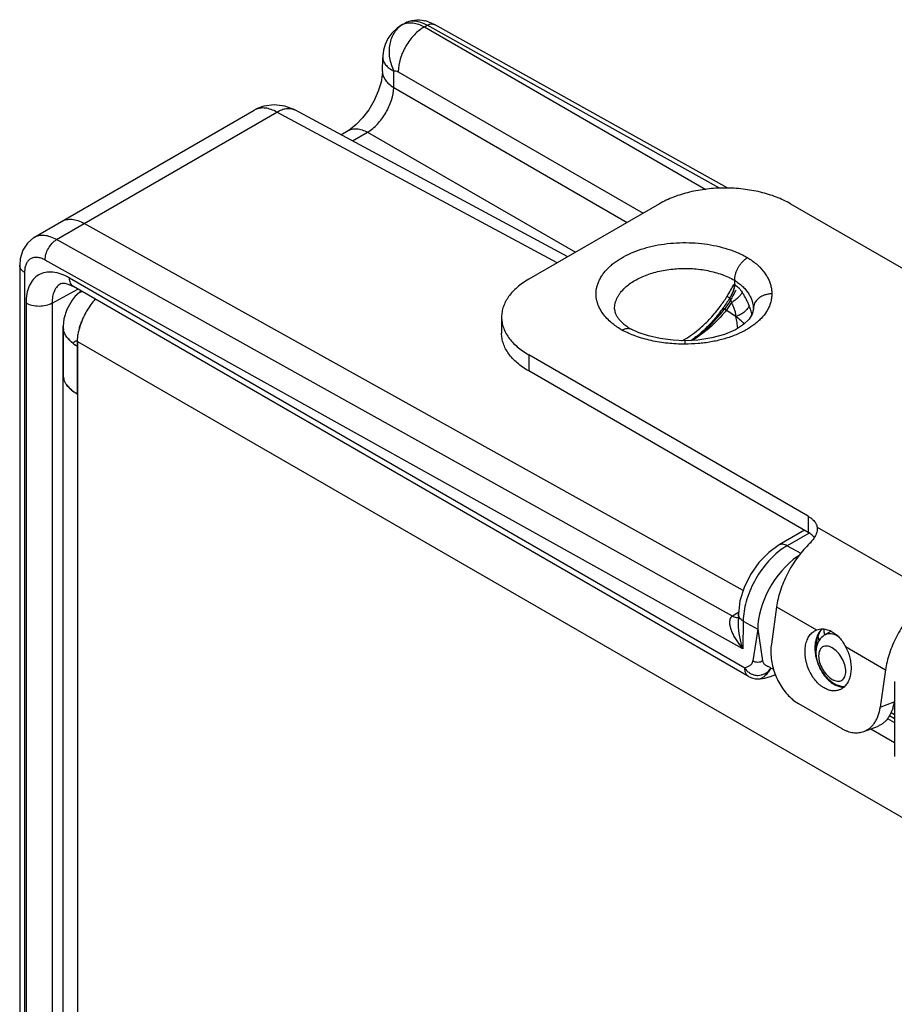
# Model space of a CAD drawing. Header units: inches. Extents: x 0 to 22, y 0 to 17.
# Tile 17 of 42: x 1.7 to 3.1, y 13.6 to 15.2. Entities that reach past the tile are written whole.
import ezdxf

# ---------------------------------------------------------------- set-up
doc = ezdxf.new("R2010")
doc.units = ezdxf.units.IN
doc.header["$LTSCALE"] = 1.21
doc.header["$MEASUREMENT"] = 0
doc.layers.get('0').update_dxf_attribs({"linetype": 'CONTINUOUS'})
for name, color, linetype in [('02___PRT_ALL_AXES', 7, 'CONTINUOUS'), ('06___PRT_ALL_SURFS', 7, 'CONTINUOUS'), ('FEATURES', 7, 'CONTINUOUS')]:
    doc.layers.add(name, color=color, linetype=linetype)

msp = doc.modelspace()

# ---------------------------------------------------------------- linework, layer by layer
at = {"color": 7, "linetype": 'CONTINUOUS'}
for p, q in [((2.3119, 15.1712), (2.3162, 15.1737)), ((2.312, 15.1712), (2.3137, 15.1721)), ((2.3483, 15.1679), (2.3528, 15.1705)), ((2.3483, 15.1679), (2.8045, 14.9045)), ((2.8269, 14.9063), (2.3528, 15.1705)), ((2.8405, 14.9064), (2.3646, 15.1717)), ((2.2804, 15.0958), (2.2808, 15.1184)), ((2.2808, 15.1184), (2.2808, 15.1184)), ((2.2986, 15.0697), (2.299, 15.0962)), ((2.3059, 15.0953), (2.7031, 14.866)), ((2.2986, 15.0697), (2.6773, 14.8511)), ((2.0773, 15.0355), (2.0725, 15.033)), ((2.0773, 15.0355), (2.0774, 15.0355)), ((1.7602, 14.8527), (2.0725, 15.033)), ((1.7967, 14.8494), (2.1092, 15.0298)), ((2.5636, 14.7855), (2.1092, 15.0298)), ((2.5808, 14.7954), (2.1383, 15.0333)), ((2.213, 14.9931), (2.2246, 14.9998)), ((2.2319, 14.983), (2.2562, 14.9971)), ((2.2562, 14.9971), (2.5932, 14.8025)), ((1.7153, 14.8263), (1.7602, 14.8527)), ((1.752, 14.8232), (1.7967, 14.8494)), ((2.865, 14.2541), (1.7967, 14.8494)), ((2.8477, 14.2126), (1.752, 14.8232)), ((1.6922, 14.7811), (1.6922, 12.4048)), ((2.8646, 14.1597), (1.7334, 14.79)), ((1.7001, 14.7701), (1.7001, 12.3937)), ((1.7594, 14.7521), (1.7593, 14.7521)), ((2.8678, 14.1287), (1.7731, 14.7608)), ((2.8509, 14.7573), (2.8509, 14.7506)), ((2.8517, 14.7501), (2.8509, 14.7506)), ((1.7446, 14.7199), (1.7866, 14.7429)), ((2.874, 14.115), (1.7793, 14.7471)), ((1.7024, 14.72), (1.7024, 12.4411)), ((1.7446, 14.7199), (1.7446, 12.441)), ((2.8434, 14.7283), (2.8432, 14.7285)), ((2.8377, 14.7085), (2.8322, 14.7118)), ((2.8817, 14.7111), (2.8817, 14.7107)), ((2.8817, 14.7107), (2.8817, 14.7104)), ((2.6812, 14.679), (2.6835, 14.6781)), ((2.6951, 14.6726), (2.6835, 14.6781)), ((2.7706, 14.6592), (2.7706, 14.6537)), ((2.9647, 14.352), (2.9234, 14.3281)), ((2.9721, 14.3475), (2.9365, 14.3269)), ((2.9365, 14.3269), (2.9587, 14.3146)), ((2.9531, 14.3072), (2.9531, 14.3093)), ((2.8576, 14.2185), (2.848, 14.2128)), ((2.8574, 14.2162), (2.8571, 14.2001)), ((2.8571, 14.2001), (2.8571, 14.2001)), ((2.8653, 14.2048), (2.8646, 14.1597)), ((2.8653, 14.2048), (2.8889, 14.1916)), ((2.8889, 14.1916), (2.881, 14.1403)), ((2.8889, 14.1916), (2.8968, 14.1403)), ((3.0077, 14.1884), (2.9967, 14.1817)), ((3.0196, 14.1798), (3.0154, 14.1818)), ((2.8929, 14.1112), (2.8929, 14.1112)), ((3.1103, 14.107), (3.1103, 13.9855)), ((3.1103, 14.0462), (3.1022, 14.0509)), ((3.1103, 14.053), (3.1049, 14.056))]:
    msp.add_line(p, q, dxfattribs=at)
at = {"color": 3, "linetype": 'CONTINUOUS'}
for p, q in [((1.7914, 14.7401), (1.7823, 14.7312)), ((1.7773, 14.7251), (1.7685, 14.7099)), ((1.7823, 14.7313), (1.7773, 14.7251)), ((1.7823, 14.7312), (1.7823, 14.7313)), ((1.7685, 14.7099), (1.7637, 14.6946)), ((1.7637, 14.6946), (1.7625, 14.6827)), ((1.7625, 12.4513), (1.7625, 14.6827)), ((1.786, 14.6582), (1.786, 12.4105)), ((1.786, 14.6582), (3.1818, 13.8523)), ((1.7683, 14.5879), (1.7715, 14.5839)), ((3.0994, 14.0468), (3.1103, 14.0406)), ((3.072, 14.03), (3.1103, 14.0079))]:
    msp.add_line(p, q, dxfattribs=at)
at = {"color": 7, "linetype": 'CONTINUOUS'}
for points in [[(2.312, 15.1712), (2.3043, 15.166), (2.2957, 15.1578), (2.2893, 15.1489), (2.2848, 15.1395), (2.282, 15.1301), (2.2808, 15.1209), (2.2808, 15.1184)], [(2.2804, 15.0958), (2.2801, 15.0904), (2.278, 15.0784), (2.2736, 15.064), (2.2668, 15.0486), (2.2581, 15.0337), (2.248, 15.0204), (2.2378, 15.0098), (2.2286, 15.0024), (2.2246, 14.9998)], [(2.1383, 15.0333), (2.1222, 15.0396), (2.1049, 15.0417), (2.088, 15.0394), (2.0774, 15.0355)], [(1.7153, 14.8263), (1.7046, 14.8174), (1.6972, 14.8059), (1.693, 14.7918), (1.6922, 14.7811)], [(1.7593, 14.7521), (1.761, 14.7526), (1.7653, 14.7525), (1.7721, 14.7506), (1.7793, 14.7471)], [(2.8817, 14.7104), (2.88, 14.7025), (2.875, 14.6944), (2.866, 14.6857), (2.8525, 14.677), (2.835, 14.6694), (2.8145, 14.6637), (2.7916, 14.6602), (2.7706, 14.6592)], [(2.7706, 14.6592), (2.7517, 14.6599), (2.7308, 14.6626), (2.7118, 14.6669), (2.6951, 14.6726)], [(2.9234, 14.3281), (2.9066, 14.316), (2.8906, 14.2996), (2.8771, 14.2804), (2.8667, 14.2594), (2.8599, 14.2375), (2.8574, 14.2162)], [(2.8929, 14.1112), (2.9002, 14.1124), (2.9113, 14.1152), (2.9175, 14.1179)]]:
    msp.add_lwpolyline(points, dxfattribs=at)
for centre, radius, start, end in [((2.3362, 15.1244), 0.055, 73.436, 76.6606), ((2.3354, 15.1218), 0.0576, 70.2871, 73.4341), ((2.9001, 14.7528), 0.0498, 144.135, 149.6816), ((2.9009, 14.7523), 0.0507, 151.6331, 152.164), ((2.901, 14.7523), 0.0509, 149.6505, 151.6329), ((2.7972, 14.6571), 0.1079, 60.1601, 60.485), ((2.8017, 14.6782), 0.0931, 56.7734, 58.1234), ((2.792, 14.6377), 0.1042, 60.5483, 63.2356), ((2.777, 14.6767), 0.1055, 17.7839, 21.9167), ((2.7868, 14.6797), 0.0952, 13.1965, 17.8323), ((2.7146, 14.7626), 0.0973, 228.3488, 229.0573), ((2.716, 14.7642), 0.0995, 229.0593, 229.9254), ((2.7357, 14.7921), 0.1336, 239.0495, 240.0458), ((2.6825, 14.6537), 0.0264, 116.3347, 120.8637), ((2.7362, 14.7685), 0.1046, 239.7306, 239.9069), ((2.8732, 14.1699), 0.0498, 120.4249, 120.8524), ((3.1112, 14.2031), 0.1268, 190.3552, 193.7672), ((3.103, 14.2003), 0.1071, 189.4441, 189.8885), ((2.889, 14.1409), 0.03, 268.9759, 277.316), ((3.0345, 14.1405), 0.0441, 236.5908, 239.963), ((3.0329, 14.1377), 0.0409, 239.9891, 243.538), ((3.0301, 14.1286), 0.0302, 261.5479, 269.1847)]:
    msp.add_arc(centre, radius, start, end, dxfattribs=at)
at = {"color": 3, "linetype": 'CONTINUOUS'}
for centre, radius, start, end in [((1.8052, 14.7109), 0.0306, 117.0923, 138.3733), ((1.805, 14.7113), 0.0302, 112.7351, 117.0584), ((1.9018, 14.6488), 0.1169, 141.0449, 146.226), ((1.9014, 14.6492), 0.1163, 141.0327, 146.2405), ((1.897, 14.6526), 0.1107, 137.9324, 141.0088), ((1.8961, 14.6535), 0.1095, 137.9172, 141.034), ((1.9049, 14.6467), 0.1206, 149.8582, 155.2457), ((1.904, 14.6471), 0.1196, 149.828, 155.2596), ((1.9056, 14.6463), 0.1214, 146.2201, 149.8547), ((1.905, 14.6467), 0.1207, 146.202, 149.8589), ((1.9013, 14.6484), 0.1166, 155.2527, 158.6685), ((1.9006, 14.6487), 0.1158, 155.2553, 158.6933), ((1.7897, 14.6827), 0.0271, 180.0445, 192.7826), ((1.7896, 14.6827), 0.0271, 179.9961, 192.8066), ((1.8824, 14.6545), 0.0967, 165.1503, 168.3495), ((1.8809, 14.6549), 0.0952, 165.1303, 168.3795), ((1.8049, 14.6914), 0.0448, 218.8448, 223.0927), ((1.8028, 14.6897), 0.0421, 218.7868, 219.9102), ((1.8049, 14.6915), 0.0449, 219.9438, 223.1276), ((1.8175, 14.7056), 0.0639, 232.6362, 235.5065), ((1.7853, 14.6529), 0.0065, 156.6231, 164.6274), ((1.8175, 14.7056), 0.0639, 233.0595, 235.4737), ((1.8216, 14.7118), 0.0713, 235.5436, 240.0227), ((1.8213, 14.7113), 0.0707, 235.5631, 240.019)]:
    msp.add_arc(centre, radius, start, end, dxfattribs=at)
at = {"color": 7, "linetype": 'CONTINUOUS'}
for centre, major_axis, ratio, start_param, end_param in [((2.9602, 14.2321), (0.0507, 0.0862), 0.58226, 0.889975, 2.360603), ((2.9601, 14.2321), (0.05, 0.0866), 0.577332, 0.848676, 0.885462)]:
    msp.add_ellipse(centre, major_axis=major_axis, ratio=ratio, start_param=start_param, end_param=end_param, dxfattribs=at)
for points, knots in [([(2.3162, 15.1737), (2.321, 15.1765), (2.332, 15.18), (2.3434, 15.1792), (2.3489, 15.1779)], [0, 0, 0, 0, 0.499196, 1, 1, 1, 1]), ([(2.3137, 15.1721), (2.3081, 15.1689), (2.2982, 15.1594), (2.2907, 15.1397), (2.2907, 15.1175), (2.2955, 15.103), (2.299, 15.0962)], [0, 0, 0, 0, 0.226221, 0.468112, 0.728455, 1, 1, 1, 1]), ([(2.3483, 15.1679), (2.3423, 15.1646), (2.3309, 15.1552), (2.3176, 15.1373), (2.3085, 15.1168), (2.3059, 15.1022), (2.3059, 15.0953)], [0, 0, 0, 0, 0.237278, 0.498977, 0.761233, 1, 1, 1, 1]), ([(2.3137, 15.1721), (2.3161, 15.1732), (2.3214, 15.1748), (2.3301, 15.1747), (2.3393, 15.1724), (2.3453, 15.1696), (2.3483, 15.1679)], [0, 0, 0, 0, 0.218925, 0.453793, 0.713005, 1, 1, 1, 1]), ([(2.3528, 15.1705), (2.3496, 15.1723), (2.3432, 15.1752), (2.3333, 15.1774), (2.3241, 15.1771), (2.3186, 15.1751), (2.3162, 15.1737)], [0, 0, 0, 0, 0.288765, 0.547692, 0.781259, 1, 1, 1, 1]), ([(2.3528, 15.1705), (2.3547, 15.1716), (2.3586, 15.1732), (2.3629, 15.1726), (2.3646, 15.1717)], [0, 0, 0, 0, 0.548047, 1, 1, 1, 1]), ([(2.3549, 15.1761), (2.3557, 15.1758), (2.359, 15.1745), (2.3622, 15.173), (2.3646, 15.1717)], [0, 0, 0, 0, 0.247471, 1, 1, 1, 1]), ([(2.2808, 15.1184), (2.2807, 15.1164), (2.2816, 15.112), (2.2854, 15.1061), (2.2914, 15.1006), (2.2963, 15.0976), (2.299, 15.0962)], [0, 0, 0, 0, 0.202004, 0.428737, 0.693644, 1, 1, 1, 1]), ([(2.2804, 15.0958), (2.2804, 15.0934), (2.2812, 15.0884), (2.2849, 15.0813), (2.2909, 15.0749), (2.2959, 15.0714), (2.2986, 15.0697)], [0, 0, 0, 0, 0.216979, 0.449724, 0.709504, 1, 1, 1, 1]), ([(2.299, 15.0962), (2.3, 15.0966), (2.3025, 15.0969), (2.3048, 15.0959), (2.3059, 15.0953)], [0, 0, 0, 0, 0.453041, 1, 1, 1, 1]), ([(2.2562, 14.9971), (2.2621, 15.0006), (2.2732, 15.0102), (2.2863, 15.0281), (2.2955, 15.0484), (2.2984, 15.0628), (2.2986, 15.0697)], [0, 0, 0, 0, 0.236117, 0.498882, 0.762252, 1, 1, 1, 1]), ([(2.1092, 15.0298), (2.1061, 15.0315), (2.1001, 15.0343), (2.0908, 15.0366), (2.0821, 15.0366), (2.0768, 15.0351), (2.0744, 15.0339)], [0, 0, 0, 0, 0.287109, 0.546485, 0.781388, 1, 1, 1, 1]), ([(2.1092, 15.0298), (2.1117, 15.0313), (2.1168, 15.0338), (2.1245, 15.0359), (2.1319, 15.0358), (2.1364, 15.0343), (2.1383, 15.0333)], [0, 0, 0, 0, 0.28853, 0.547743, 0.781306, 1, 1, 1, 1]), ([(2.2246, 14.9998), (2.2266, 15.001), (2.2314, 15.0028), (2.2394, 15.0031), (2.2479, 15.0012), (2.2535, 14.9986), (2.2562, 14.9971)], [0, 0, 0, 0, 0.218709, 0.452267, 0.711472, 1, 1, 1, 1]), ([(1.7602, 14.8527), (1.7626, 14.854), (1.7681, 14.8561), (1.7773, 14.8564), (1.7871, 14.8541), (1.7935, 14.8512), (1.7967, 14.8494)], [0, 0, 0, 0, 0.218299, 0.45169, 0.710874, 1, 1, 1, 1]), ([(1.752, 14.8232), (1.7488, 14.825), (1.7423, 14.8279), (1.7325, 14.8301), (1.7233, 14.8298), (1.7177, 14.8277), (1.7153, 14.8263)], [0, 0, 0, 0, 0.289212, 0.548219, 0.781568, 1, 1, 1, 1]), ([(1.7334, 14.79), (1.7334, 14.7931), (1.7344, 14.7997), (1.7384, 14.809), (1.7442, 14.8172), (1.7493, 14.8216), (1.752, 14.8232)], [0, 0, 0, 0, 0.238008, 0.50055, 0.762792, 1, 1, 1, 1]), ([(2.6275, 14.7438), (2.6279, 14.7457), (2.6288, 14.7496), (2.6309, 14.7554), (2.6338, 14.761), (2.6373, 14.7665), (2.6414, 14.7719), (2.6462, 14.777), (2.6516, 14.782), (2.6576, 14.7867), (2.6642, 14.7911), (2.6738, 14.7968), (2.687, 14.8031), (2.7012, 14.8081), (2.7132, 14.8114), (2.7259, 14.8143), (2.7422, 14.8169), (2.7622, 14.8184), (2.7824, 14.8182), (2.8024, 14.8165), (2.8217, 14.8131), (2.84, 14.8082), (2.8544, 14.8029), (2.865, 14.7979), (2.87, 14.7952), (2.8725, 14.7938)], [0, 0, 0, 0, 0.021394, 0.043278, 0.065819, 0.089157, 0.113403, 0.138639, 0.164922, 0.192279, 0.220717, 0.25022, 0.312245, 0.377935, 0.411966, 0.446658, 0.517589, 0.58986, 0.662529, 0.734639, 0.805256, 0.8735, 0.938626, 0.969827, 1, 1, 1, 1]), ([(1.7001, 14.7701), (1.6978, 14.7714), (1.694, 14.7743), (1.6922, 14.779), (1.6922, 14.7811)], [0, 0, 0, 0, 0.550743, 1, 1, 1, 1]), ([(1.7334, 14.79), (1.7313, 14.7912), (1.7272, 14.793), (1.7208, 14.7945), (1.7149, 14.7942), (1.7096, 14.7922), (1.7053, 14.7885), (1.7023, 14.7833), (1.7004, 14.777), (1.7001, 14.7725), (1.7001, 14.7701)], [0, 0, 0, 0, 0.143945, 0.272846, 0.389052, 0.498006, 0.60732, 0.724485, 0.854683, 1, 1, 1, 1]), ([(2.8725, 14.7938), (2.8713, 14.7932), (2.869, 14.7916), (2.8657, 14.7889), (2.8626, 14.7856), (2.8607, 14.7833), (2.8597, 14.782)], [0, 0, 0, 0, 0.230333, 0.47615, 0.734036, 1, 1, 1, 1]), ([(2.8725, 14.7938), (2.875, 14.7923), (2.8798, 14.789), (2.8886, 14.7822), (2.8961, 14.7746), (2.9021, 14.7663), (2.9057, 14.7601), (2.9085, 14.7537), (2.9098, 14.7494), (2.9103, 14.7472)], [0, 0, 0, 0, 0.144479, 0.282787, 0.54113, 0.662217, 0.778523, 0.890791, 1, 1, 1, 1]), ([(1.7731, 14.7608), (1.7687, 14.7634), (1.76, 14.7675), (1.7465, 14.7708), (1.7339, 14.7705), (1.7227, 14.7664), (1.7136, 14.7587), (1.707, 14.748), (1.7031, 14.7347), (1.7024, 14.7251), (1.7024, 14.72)], [0, 0, 0, 0, 0.144846, 0.274463, 0.391079, 0.499996, 0.608915, 0.725534, 0.855155, 1, 1, 1, 1]), ([(2.6738, 14.7453), (2.6761, 14.7474), (2.6812, 14.7516), (2.6897, 14.7571), (2.6992, 14.762), (2.7096, 14.7663), (2.7207, 14.7699), (2.7325, 14.7728), (2.7448, 14.7748), (2.7573, 14.7761), (2.7701, 14.7765), (2.7828, 14.7762), (2.7954, 14.775), (2.8077, 14.773), (2.8196, 14.7702), (2.8308, 14.7666), (2.8412, 14.7624), (2.8478, 14.7591), (2.8509, 14.7573)], [0, 0, 0, 0, 0.050788, 0.104814, 0.161977, 0.222052, 0.284702, 0.349512, 0.416002, 0.483644, 0.551882, 0.620144, 0.687858, 0.754465, 0.819431, 0.882276, 0.9426, 1, 1, 1, 1]), ([(2.856, 14.776), (2.8552, 14.7745), (2.8538, 14.7714), (2.8521, 14.7666), (2.8511, 14.7619), (2.8509, 14.7588), (2.8509, 14.7573)], [0, 0, 0, 0, 0.266503, 0.52502, 0.771017, 1, 1, 1, 1]), ([(1.7593, 14.7521), (1.757, 14.7508), (1.7526, 14.7472), (1.7479, 14.7397), (1.7451, 14.7303), (1.7446, 14.7235), (1.7446, 14.7199)], [0, 0, 0, 0, 0.217952, 0.450686, 0.709717, 1, 1, 1, 1]), ([(1.7793, 14.7471), (1.7783, 14.7477), (1.7764, 14.7493), (1.7737, 14.7538), (1.7731, 14.758), (1.7731, 14.7608)], [0, 0, 0, 0, 0.218322, 0.452317, 1, 1, 1, 1]), ([(2.8509, 14.7506), (2.8509, 14.7497), (2.8508, 14.7479), (2.8504, 14.7452), (2.8497, 14.7424), (2.8488, 14.7396), (2.8477, 14.7368), (2.8464, 14.7339), (2.8449, 14.7311), (2.8438, 14.7293), (2.8432, 14.7285)], [0, 0, 0, 0, 0.111072, 0.227142, 0.348066, 0.473291, 0.602051, 0.733528, 0.866608, 1, 1, 1, 1]), ([(2.8434, 14.7283), (2.8447, 14.73), (2.8469, 14.7336), (2.8494, 14.7391), (2.8508, 14.7438), (2.8515, 14.7475), (2.8517, 14.7492), (2.8517, 14.7501)], [0, 0, 0, 0, 0.267946, 0.52859, 0.774479, 0.890177, 1, 1, 1, 1]), ([(2.8517, 14.7501), (2.8528, 14.7493), (2.855, 14.7476), (2.8592, 14.7437), (2.8619, 14.7403), (2.8635, 14.7378)], [0, 0, 0, 0, 0.240765, 0.487794, 1, 1, 1, 1]), ([(2.8527, 14.7561), (2.855, 14.7546), (2.8593, 14.7516), (2.8651, 14.7465), (2.8693, 14.7419), (2.8723, 14.7381), (2.8749, 14.7343), (2.8776, 14.7295), (2.8799, 14.7234), (2.8813, 14.7173), (2.8817, 14.7131), (2.8817, 14.7111)], [0, 0, 0, 0, 0.14465, 0.283168, 0.415426, 0.479247, 0.541552, 0.661903, 0.777584, 0.88983, 1, 1, 1, 1]), ([(2.6365, 14.7051), (2.6345, 14.708), (2.6319, 14.7127), (2.6293, 14.7192), (2.6279, 14.7241), (2.627, 14.729), (2.6267, 14.7339), (2.6268, 14.7389), (2.6272, 14.7421), (2.6275, 14.7438)], [0, 0, 0, 0, 0.263395, 0.390043, 0.514096, 0.6363, 0.757457, 0.878409, 1, 1, 1, 1]), ([(2.6567, 14.7106), (2.6567, 14.7122), (2.6569, 14.7152), (2.6577, 14.7198), (2.6591, 14.7243), (2.661, 14.7287), (2.6635, 14.7331), (2.6675, 14.7388), (2.6711, 14.7428), (2.6738, 14.7453)], [0, 0, 0, 0, 0.114927, 0.230944, 0.349096, 0.470326, 0.595454, 0.725162, 1, 1, 1, 1]), ([(2.8635, 14.7378), (2.8632, 14.7372), (2.8624, 14.7358), (2.8609, 14.7337), (2.8592, 14.7316), (2.8571, 14.7294), (2.8547, 14.7272), (2.852, 14.7251), (2.8492, 14.723), (2.8472, 14.7216), (2.8462, 14.721)], [0, 0, 0, 0, 0.090993, 0.193894, 0.307941, 0.432062, 0.564976, 0.705167, 0.850912, 1, 1, 1, 1]), ([(2.8749, 14.716), (2.8745, 14.7169), (2.8737, 14.7188), (2.8721, 14.7225), (2.8699, 14.7271), (2.8669, 14.7326), (2.8646, 14.7361), (2.8635, 14.7378)], [0, 0, 0, 0, 0.121141, 0.244115, 0.493495, 0.7458, 1, 1, 1, 1]), ([(2.8991, 14.7329), (2.8978, 14.7324), (2.8953, 14.7313), (2.8919, 14.7292), (2.8889, 14.7268), (2.8864, 14.724), (2.8843, 14.721), (2.8828, 14.7177), (2.8819, 14.7143), (2.8817, 14.712), (2.8817, 14.7109)], [0, 0, 0, 0, 0.136197, 0.269225, 0.398703, 0.524535, 0.646909, 0.766393, 0.883839, 1, 1, 1, 1]), ([(2.9117, 14.7351), (2.9106, 14.7351), (2.9084, 14.735), (2.9042, 14.7345), (2.901, 14.7336), (2.8991, 14.7329)], [0, 0, 0, 0, 0.252262, 0.504009, 1, 1, 1, 1]), ([(2.9117, 14.7351), (2.9117, 14.7327), (2.9113, 14.7278), (2.9097, 14.7206), (2.907, 14.7135), (2.9045, 14.709), (2.9032, 14.7068)], [0, 0, 0, 0, 0.241396, 0.486478, 0.738306, 1, 1, 1, 1]), ([(2.9103, 14.7472), (2.9108, 14.7452), (2.9115, 14.7412), (2.9117, 14.7371), (2.9117, 14.7351)], [0, 0, 0, 0, 0.502338, 1, 1, 1, 1]), ([(1.7446, 14.7199), (1.7416, 14.7182), (1.7346, 14.7157), (1.7235, 14.7145), (1.7123, 14.7158), (1.7054, 14.7183), (1.7024, 14.72)], [0, 0, 0, 0, 0.237759, 0.500549, 0.76304, 1, 1, 1, 1]), ([(2.8434, 14.7283), (2.8417, 14.7255), (2.838, 14.7199), (2.8341, 14.7145), (2.8322, 14.7118)], [0, 0, 0, 0, 0.501448, 1, 1, 1, 1]), ([(2.8462, 14.721), (2.8449, 14.7188), (2.8423, 14.7145), (2.8393, 14.7104), (2.8377, 14.7085)], [0, 0, 0, 0, 0.500595, 1, 1, 1, 1]), ([(2.8462, 14.721), (2.8461, 14.7217), (2.846, 14.7227), (2.8457, 14.724), (2.8453, 14.7253), (2.8447, 14.7269), (2.8439, 14.7279), (2.8434, 14.7283)], [0, 0, 0, 0, 0.262171, 0.391492, 0.51925, 0.766783, 1, 1, 1, 1]), ([(2.8533, 14.6981), (2.8534, 14.6986), (2.8534, 14.6996), (2.8533, 14.7016), (2.8529, 14.7041), (2.8522, 14.7071), (2.8514, 14.71), (2.8503, 14.7128), (2.8487, 14.7166), (2.8472, 14.7192), (2.8462, 14.721)], [0, 0, 0, 0, 0.061824, 0.123746, 0.247963, 0.372688, 0.497794, 0.623153, 0.748682, 1, 1, 1, 1]), ([(2.8749, 14.716), (2.8746, 14.7152), (2.874, 14.7135), (2.8724, 14.7111), (2.8703, 14.7087), (2.8677, 14.7063), (2.8646, 14.704), (2.8611, 14.7018), (2.8573, 14.6998), (2.8547, 14.6987), (2.8533, 14.6981)], [0, 0, 0, 0, 0.08735, 0.18666, 0.298273, 0.4216, 0.555436, 0.698026, 0.847205, 1, 1, 1, 1]), ([(2.6499, 14.6899), (2.6473, 14.6922), (2.6425, 14.697), (2.6383, 14.7024), (2.6365, 14.7051)], [0, 0, 0, 0, 0.514709, 1, 1, 1, 1]), ([(2.6567, 14.7106), (2.6567, 14.7101), (2.6568, 14.7091), (2.657, 14.707), (2.6576, 14.7047), (2.6586, 14.7024), (2.6598, 14.6997), (2.6621, 14.6961), (2.6651, 14.6925), (2.668, 14.6896), (2.6715, 14.6864), (2.6766, 14.6824), (2.681, 14.6795), (2.6835, 14.6781)], [0, 0, 0, 0, 0.033991, 0.069773, 0.14884, 0.193399, 0.242, 0.35271, 0.483995, 0.557664, 0.63645, 0.808745, 1, 1, 1, 1]), ([(2.9032, 14.7068), (2.9006, 14.7027), (2.896, 14.6969), (2.8888, 14.69), (2.8825, 14.6849), (2.8757, 14.6802), (2.8681, 14.6757), (2.8601, 14.6717), (2.8484, 14.6666), (2.8328, 14.6614), (2.8163, 14.6577), (2.8026, 14.6556), (2.7885, 14.6541), (2.7778, 14.6537), (2.7706, 14.6537)], [0, 0, 0, 0, 0.096838, 0.148589, 0.202668, 0.259131, 0.317953, 0.379043, 0.442271, 0.574399, 0.712725, 0.78363, 0.85535, 1, 1, 1, 1]), ([(2.8322, 14.7118), (2.8298, 14.7086), (2.8251, 14.7022), (2.8176, 14.6931), (2.8098, 14.6845), (2.8044, 14.6791), (2.8017, 14.6765)], [0, 0, 0, 0, 0.256685, 0.509585, 0.757587, 1, 1, 1, 1]), ([(2.8377, 14.7085), (2.8351, 14.7054), (2.8299, 14.6993), (2.8218, 14.6906), (2.8133, 14.6825), (2.8075, 14.6774), (2.8045, 14.675)], [0, 0, 0, 0, 0.255449, 0.507838, 0.756204, 1, 1, 1, 1]), ([(2.8533, 14.6981), (2.8521, 14.699), (2.847, 14.7027), (2.8417, 14.7061), (2.8377, 14.7085)], [0, 0, 0, 0, 0.245803, 1, 1, 1, 1]), ([(2.667, 14.6775), (2.6643, 14.6791), (2.6591, 14.6825), (2.6543, 14.6862), (2.652, 14.6881)], [0, 0, 0, 0, 0.511044, 1, 1, 1, 1]), ([(2.8563, 14.6793), (2.8561, 14.6824), (2.8554, 14.6888), (2.8541, 14.695), (2.8533, 14.6981)], [0, 0, 0, 0, 0.491037, 1, 1, 1, 1]), ([(2.7706, 14.6537), (2.766, 14.6537), (2.7567, 14.6539), (2.7429, 14.655), (2.7294, 14.6568), (2.7161, 14.6593), (2.7034, 14.6625), (2.6912, 14.6664), (2.6797, 14.6709), (2.6724, 14.6745), (2.669, 14.6763)], [0, 0, 0, 0, 0.132448, 0.264221, 0.394556, 0.52274, 0.648019, 0.769751, 0.88735, 1, 1, 1, 1]), ([(2.6708, 14.6773), (2.6717, 14.6778), (2.6735, 14.6785), (2.6762, 14.6792), (2.6788, 14.6794), (2.6805, 14.6792), (2.6812, 14.679)], [0, 0, 0, 0, 0.279557, 0.537804, 0.776443, 1, 1, 1, 1]), ([(2.8017, 14.6765), (2.7999, 14.6749), (2.7932, 14.6687), (2.7859, 14.6631), (2.7802, 14.6593)], [0, 0, 0, 0, 0.25659, 1, 1, 1, 1]), ([(2.8045, 14.675), (2.8009, 14.6721), (2.7936, 14.6665), (2.786, 14.6616), (2.7821, 14.6594)], [0, 0, 0, 0, 0.506544, 1, 1, 1, 1]), ([(2.9282, 14.3216), (2.9191, 14.3151), (2.9022, 14.2989), (2.8825, 14.2698), (2.8692, 14.2378), (2.8653, 14.2154), (2.8653, 14.2048)], [0, 0, 0, 0, 0.244481, 0.507522, 0.766515, 1, 1, 1, 1]), ([(2.9365, 14.3269), (2.9344, 14.3282), (2.93, 14.3299), (2.9252, 14.3291), (2.9234, 14.3281)], [0, 0, 0, 0, 0.549277, 1, 1, 1, 1]), ([(2.9365, 14.3269), (2.9358, 14.3265), (2.933, 14.3248), (2.9302, 14.323), (2.9282, 14.3216)], [0, 0, 0, 0, 0.244542, 1, 1, 1, 1]), ([(2.8477, 14.2126), (2.8467, 14.212), (2.845, 14.2105), (2.8436, 14.2074), (2.843, 14.204), (2.8431, 14.1993), (2.8444, 14.1933), (2.8471, 14.1862), (2.8506, 14.1793), (2.8562, 14.1702), (2.8611, 14.1638), (2.8646, 14.1597)], [0, 0, 0, 0, 0.055604, 0.110415, 0.166572, 0.224521, 0.345103, 0.470593, 0.599551, 0.73111, 1, 1, 1, 1]), ([(2.8477, 14.2126), (2.8485, 14.2122), (2.8515, 14.2107), (2.8551, 14.2101), (2.8574, 14.2106)], [0, 0, 0, 0, 0.283083, 1, 1, 1, 1]), ([(2.848, 14.2128), (2.8488, 14.2124), (2.8517, 14.2109), (2.8551, 14.2103), (2.8574, 14.2107)], [0, 0, 0, 0, 0.282178, 1, 1, 1, 1]), ([(2.8653, 14.2048), (2.863, 14.2061), (2.8591, 14.2092), (2.8573, 14.214), (2.8574, 14.2162)], [0, 0, 0, 0, 0.549509, 1, 1, 1, 1]), ([(2.8571, 14.2001), (2.857, 14.1932), (2.8586, 14.1794), (2.8623, 14.1661), (2.8646, 14.1597)], [0, 0, 0, 0, 0.504047, 1, 1, 1, 1]), ([(2.989, 14.1856), (2.9897, 14.1869), (2.9911, 14.1893), (2.993, 14.1914), (2.994, 14.1923)], [0, 0, 0, 0, 0.522668, 1, 1, 1, 1]), ([(2.9933, 14.1922), (2.9929, 14.1918), (2.9915, 14.1905), (2.9902, 14.1891), (2.9893, 14.1879)], [0, 0, 0, 0, 0.245353, 1, 1, 1, 1]), ([(2.9974, 14.1827), (2.9973, 14.1835), (2.9968, 14.1866), (2.9964, 14.1897), (2.9963, 14.1921)], [0, 0, 0, 0, 0.254914, 1, 1, 1, 1]), ([(2.9893, 14.1879), (2.988, 14.1861), (2.9856, 14.1821), (2.9831, 14.1753), (2.9817, 14.1678), (2.9815, 14.1625), (2.9815, 14.1598)], [0, 0, 0, 0, 0.225516, 0.467404, 0.726065, 1, 1, 1, 1]), ([(2.9967, 14.1817), (2.9933, 14.1796), (2.9875, 14.1739), (2.9847, 14.1663), (2.9839, 14.1624)], [0, 0, 0, 0, 0.498327, 1, 1, 1, 1]), ([(2.984, 14.1624), (2.984, 14.1646), (2.9841, 14.1679), (2.9847, 14.1721), (2.9857, 14.1778), (2.9872, 14.1823), (2.989, 14.1856)], [0, 0, 0, 0, 0.276915, 0.409501, 0.537693, 1, 1, 1, 1]), ([(3.0154, 14.1818), (3.0122, 14.1832), (3.0058, 14.1848), (2.9992, 14.1832), (2.9967, 14.1817)], [0, 0, 0, 0, 0.538621, 1, 1, 1, 1]), ([(2.9815, 14.1598), (2.9815, 14.1588), (2.9817, 14.155), (2.9822, 14.1512), (2.9827, 14.1484)], [0, 0, 0, 0, 0.245608, 1, 1, 1, 1]), ([(2.9839, 14.1624), (2.9835, 14.1605), (2.9832, 14.1579), (2.9832, 14.1553), (2.9832, 14.1547)], [0, 0, 0, 0, 0.74662, 1, 1, 1, 1]), ([(3.0317, 14.1231), (3.0317, 14.1267), (3.0303, 14.1343), (3.0256, 14.145), (3.0187, 14.1545), (3.0115, 14.1605), (3.0055, 14.1634), (3.0013, 14.1644), (2.9974, 14.1643), (2.9939, 14.163), (2.9911, 14.1606), (2.9882, 14.1559), (2.9876, 14.1515), (2.9876, 14.1485)], [0, 0, 0, 0, 0.138346, 0.291579, 0.444828, 0.583166, 0.64366, 0.697777, 0.74645, 0.791907, 0.837364, 0.886024, 1, 1, 1, 1]), ([(2.9827, 14.1484), (2.9831, 14.146), (2.9843, 14.1412), (2.9874, 14.132), (2.9908, 14.1254), (2.9934, 14.1213)], [0, 0, 0, 0, 0.249566, 0.501374, 1, 1, 1, 1]), ([(2.9832, 14.1547), (2.9832, 14.1536), (2.9833, 14.1494), (2.984, 14.1451), (2.9848, 14.142)], [0, 0, 0, 0, 0.243355, 1, 1, 1, 1]), ([(2.9848, 14.142), (2.986, 14.1375), (2.9894, 14.1285), (2.9993, 14.1131), (3.0104, 14.1038), (3.0187, 14.1006)], [0, 0, 0, 0, 0.256701, 0.516911, 1, 1, 1, 1]), ([(2.9876, 14.1485), (2.9876, 14.1449), (2.9889, 14.1373), (2.9936, 14.1266), (3.0006, 14.1171), (3.0077, 14.1111), (3.0137, 14.1082), (3.0179, 14.1072), (3.0218, 14.1073), (3.0253, 14.1086), (3.0282, 14.111), (3.0311, 14.1157), (3.0317, 14.1201), (3.0317, 14.1231)], [0, 0, 0, 0, 0.138346, 0.291579, 0.444828, 0.583166, 0.64366, 0.697777, 0.74645, 0.791907, 0.837364, 0.886024, 1, 1, 1, 1]), ([(2.8678, 14.1287), (2.8691, 14.1295), (2.8719, 14.1307), (2.8759, 14.1326), (2.8796, 14.1356), (2.8807, 14.1387), (2.881, 14.1403)], [0, 0, 0, 0, 0.243138, 0.48921, 0.7301, 1, 1, 1, 1]), ([(2.8678, 14.1287), (2.8687, 14.1268), (2.8715, 14.1235), (2.8767, 14.1198), (2.8826, 14.1173), (2.891, 14.1162), (2.9016, 14.1189), (2.9079, 14.1251), (2.9101, 14.1286)], [0, 0, 0, 0, 0.124922, 0.251874, 0.376545, 0.502215, 0.751073, 1, 1, 1, 1]), ([(2.8686, 14.1228), (2.8684, 14.1232), (2.868, 14.1252), (2.8678, 14.1272), (2.8678, 14.1287)], [0, 0, 0, 0, 0.237005, 1, 1, 1, 1]), ([(2.8968, 14.1403), (2.8946, 14.1386), (2.8889, 14.137), (2.8832, 14.1386), (2.881, 14.1403)], [0, 0, 0, 0, 0.500434, 1, 1, 1, 1]), ([(2.9101, 14.1286), (2.9084, 14.1266), (2.9061, 14.1221), (2.9015, 14.1168), (2.8973, 14.113), (2.8942, 14.1114), (2.8929, 14.1112)], [0, 0, 0, 0, 0.317336, 0.604789, 0.835985, 1, 1, 1, 1]), ([(2.9101, 14.1286), (2.9088, 14.1295), (2.906, 14.1309), (2.9019, 14.1328), (2.8982, 14.1357), (2.8971, 14.1387), (2.8968, 14.1403)], [0, 0, 0, 0, 0.257541, 0.505483, 0.740209, 1, 1, 1, 1]), ([(2.874, 14.115), (2.8727, 14.1158), (2.8703, 14.1181), (2.869, 14.1211), (2.8686, 14.1228)], [0, 0, 0, 0, 0.47223, 1, 1, 1, 1]), ([(2.9934, 14.1213), (2.9946, 14.1195), (2.997, 14.116), (3.0023, 14.1098), (3.007, 14.1059), (3.0102, 14.1037)], [0, 0, 0, 0, 0.263694, 0.519409, 1, 1, 1, 1]), ([(3.0147, 14.1011), (3.0158, 14.1006), (3.018, 14.0996), (3.0215, 14.0985), (3.0249, 14.0978), (3.0272, 14.0976), (3.0283, 14.0976)], [0, 0, 0, 0, 0.263642, 0.517692, 0.762696, 1, 1, 1, 1]), ([(3.0287, 14.098), (3.027, 14.0981), (3.0236, 14.0987), (3.0204, 14.1), (3.0188, 14.1007)], [0, 0, 0, 0, 0.473443, 1, 1, 1, 1])]:
    msp.add_open_spline(points, degree=3, knots=knots, dxfattribs=at)
at = {"color": 3, "linetype": 'CONTINUOUS'}
for points, knots in [([(1.7927, 14.6908), (1.7923, 14.6898), (1.7909, 14.6861), (1.7897, 14.6822), (1.7889, 14.6793)], [0, 0, 0, 0, 0.253797, 1, 1, 1, 1]), ([(1.7889, 14.6793), (1.7892, 14.6803), (1.7903, 14.6841), (1.7916, 14.688), (1.7927, 14.6908)], [0, 0, 0, 0, 0.245971, 1, 1, 1, 1]), ([(1.77, 14.6633), (1.7683, 14.6653), (1.7655, 14.6696), (1.7638, 14.6743), (1.7632, 14.6767)], [0, 0, 0, 0, 0.517577, 1, 1, 1, 1]), ([(1.786, 14.6582), (1.786, 14.6608), (1.7863, 14.6661), (1.7871, 14.6714), (1.7877, 14.6741)], [0, 0, 0, 0, 0.485994, 1, 1, 1, 1]), ([(1.7791, 14.6546), (1.7784, 14.6551), (1.776, 14.657), (1.7737, 14.6591), (1.7721, 14.6608)], [0, 0, 0, 0, 0.258714, 1, 1, 1, 1]), ([(1.7787, 14.6548), (1.7781, 14.6553), (1.7758, 14.6571), (1.7736, 14.6592), (1.7721, 14.6608)], [0, 0, 0, 0, 0.258104, 1, 1, 1, 1]), ([(1.7794, 14.6554), (1.7796, 14.6561), (1.7802, 14.6569), (1.7812, 14.6579), (1.782, 14.6584), (1.7829, 14.6588), (1.7839, 14.6589), (1.785, 14.6587), (1.7856, 14.6584), (1.786, 14.6582)], [0, 0, 0, 0, 0.248752, 0.371241, 0.491242, 0.609781, 0.730046, 0.857628, 1, 1, 1, 1]), ([(1.786, 14.5725), (1.7842, 14.5735), (1.7807, 14.5757), (1.7747, 14.5804), (1.7696, 14.5857), (1.7659, 14.5916), (1.764, 14.596), (1.7628, 14.6006), (1.7625, 14.6036), (1.7625, 14.6051)], [0, 0, 0, 0, 0.148268, 0.289291, 0.548524, 0.667959, 0.781927, 0.89198, 1, 1, 1, 1]), ([(1.7625, 14.6051), (1.7625, 14.6039), (1.7627, 14.6014), (1.7633, 14.5989), (1.7636, 14.5977)], [0, 0, 0, 0, 0.496768, 1, 1, 1, 1]), ([(1.7715, 14.5839), (1.7735, 14.5817), (1.7781, 14.5775), (1.7832, 14.5741), (1.786, 14.5725)], [0, 0, 0, 0, 0.478985, 1, 1, 1, 1])]:
    msp.add_open_spline(points, degree=3, knots=knots, dxfattribs=at)
at = {"color": 7, "linetype": 'CONTINUOUS'}
for points in [[(2.9101, 14.1286), (2.9114, 14.1279), (2.9128, 14.1273), (2.9143, 14.1269)], [(2.874, 14.115), (2.8784, 14.1125), (2.8835, 14.1111), (2.8885, 14.111)], [(3.0187, 14.1006), (3.0209, 14.0998), (3.0233, 14.0991), (3.0257, 14.0988)]]:
    msp.add_open_spline(points, degree=3, dxfattribs=at)
at = {"layer": '02___PRT_ALL_AXES', "color": 6, "linetype": 'CONTINUOUS'}
msp.add_line((1.7625, 14.6827), (1.7625, 14.6051), dxfattribs=at)
at = {"layer": '02___PRT_ALL_AXES', "color": 7, "linetype": 'CONTINUOUS'}
for p, q in [((1.786, 14.5725), (1.786, 14.65)), ((2.9193, 14.2279), (2.9842, 14.1904)), ((2.9842, 14.1904), (2.9846, 14.1906)), ((3.0312, 14.1633), (3.0961, 14.1258))]:
    msp.add_line(p, q, dxfattribs=at)
for centre, radius, start, end in [((1.7897, 14.6827), 0.0271, 180.0444, 192.7826), ((1.8028, 14.6897), 0.0421, 218.7868, 219.9102), ((1.8049, 14.6915), 0.0449, 219.9438, 223.1276), ((1.8175, 14.7056), 0.0639, 232.6362, 235.5065), ((1.8213, 14.7113), 0.0707, 235.5631, 240.019)]:
    msp.add_arc(centre, radius, start, end, dxfattribs=at)
for points, knots in [([(1.77, 14.6633), (1.7683, 14.6653), (1.7655, 14.6696), (1.7638, 14.6743), (1.7632, 14.6767)], [0, 0, 0, 0, 0.517577, 1, 1, 1, 1]), ([(1.7787, 14.6548), (1.7781, 14.6553), (1.7758, 14.6571), (1.7736, 14.6592), (1.7721, 14.6608)], [0, 0, 0, 0, 0.258104, 1, 1, 1, 1]), ([(1.786, 14.5725), (1.7842, 14.5735), (1.7807, 14.5757), (1.7747, 14.5804), (1.7696, 14.5857), (1.7659, 14.5916), (1.764, 14.596), (1.7628, 14.6006), (1.7625, 14.6036), (1.7625, 14.6051)], [0, 0, 0, 0, 0.148268, 0.289291, 0.548524, 0.667959, 0.781927, 0.89198, 1, 1, 1, 1]), ([(2.9717, 14.126), (2.9703, 14.1292), (2.9685, 14.1342), (2.9669, 14.1411), (2.966, 14.1462), (2.9655, 14.1513), (2.9654, 14.1562), (2.9657, 14.1611), (2.9666, 14.1671), (2.9682, 14.1728), (2.9707, 14.178), (2.9728, 14.1813), (2.9752, 14.1843), (2.978, 14.1869), (2.981, 14.1889), (2.9831, 14.19), (2.9842, 14.1904)], [0, 0, 0, 0, 0.146658, 0.219451, 0.291312, 0.361854, 0.430732, 0.497638, 0.562331, 0.684324, 0.741695, 0.796712, 0.849637, 0.900851, 0.950813, 1, 1, 1, 1]), ([(2.9846, 14.1906), (2.9861, 14.1911), (2.9892, 14.1919), (2.9924, 14.1921), (2.9941, 14.1921)], [0, 0, 0, 0, 0.491707, 1, 1, 1, 1]), ([(2.9941, 14.1921), (2.9954, 14.1921), (2.998, 14.1918), (3.0019, 14.1909), (3.0059, 14.1895), (3.0084, 14.1882), (3.0096, 14.1875)], [0, 0, 0, 0, 0.237899, 0.483402, 0.737297, 1, 1, 1, 1]), ([(3.0096, 14.1875), (3.0118, 14.1862), (3.0161, 14.1832), (3.0218, 14.1775), (3.0269, 14.1708), (3.0298, 14.1659), (3.0312, 14.1633)], [0, 0, 0, 0, 0.230599, 0.475027, 0.732366, 1, 1, 1, 1]), ([(3.0312, 14.1633), (3.032, 14.1618), (3.0334, 14.1589), (3.0359, 14.1529), (3.0383, 14.1452), (3.0397, 14.1373), (3.0401, 14.131), (3.0401, 14.1264), (3.0398, 14.122), (3.0391, 14.1178), (3.0382, 14.1137), (3.0369, 14.1099), (3.0353, 14.1064), (3.0334, 14.1032), (3.0312, 14.1003), (3.0296, 14.0987), (3.0287, 14.0979)], [0, 0, 0, 0, 0.069648, 0.139784, 0.279694, 0.416932, 0.483839, 0.5492, 0.612773, 0.674376, 0.733869, 0.791186, 0.846331, 0.89938, 0.950517, 1, 1, 1, 1]), ([(2.9964, 14.0963), (2.9951, 14.0971), (2.9926, 14.0987), (2.9878, 14.1026), (2.9821, 14.1084), (2.9763, 14.1167), (2.9731, 14.1228), (2.9717, 14.126)], [0, 0, 0, 0, 0.11219, 0.229002, 0.474538, 0.733171, 1, 1, 1, 1]), ([(3.021, 14.0931), (3.0201, 14.0928), (3.0182, 14.0922), (3.0152, 14.0917), (3.0122, 14.0916), (3.009, 14.0918), (3.0059, 14.0924), (3.0016, 14.0937), (2.9984, 14.0952), (2.9964, 14.0963)], [0, 0, 0, 0, 0.115772, 0.232557, 0.351318, 0.472947, 0.598209, 0.727713, 1, 1, 1, 1]), ([(3.0287, 14.0979), (3.0276, 14.0969), (3.0258, 14.0955), (3.0231, 14.094), (3.0217, 14.0934), (3.021, 14.0931)], [0, 0, 0, 0, 0.504688, 0.752979, 1, 1, 1, 1])]:
    msp.add_open_spline(points, degree=3, knots=knots, dxfattribs=at)
at = {"layer": '06___PRT_ALL_SURFS', "color": 6, "linetype": 'CONTINUOUS'}
for p, q in [((1.7914, 14.7401), (1.7823, 14.7312)), ((1.7773, 14.7251), (1.7685, 14.7099)), ((1.7823, 14.7313), (1.7773, 14.7251)), ((1.7823, 14.7312), (1.7823, 14.7313))]:
    msp.add_line(p, q, dxfattribs=at)
at = {"layer": '06___PRT_ALL_SURFS', "color": 7, "linetype": 'CONTINUOUS'}
msp.add_line((1.786, 14.65), (1.786, 14.6582), dxfattribs=at)
at = {"layer": '06___PRT_ALL_SURFS', "color": 6, "linetype": 'CONTINUOUS'}
msp.add_lwpolyline([(1.7685, 14.7099), (1.7637, 14.6946), (1.7625, 14.6827)], dxfattribs=at)
at = {"layer": '06___PRT_ALL_SURFS', "color": 7, "linetype": 'CONTINUOUS'}
for centre, radius, start, end in [((2.6246, 14.8656), 0.2532, 327.8652, 333.0228), ((1.9018, 14.6488), 0.1169, 141.0449, 146.226), ((1.897, 14.6526), 0.1107, 137.9324, 141.0088), ((2.6284, 14.8631), 0.2486, 323.3777, 327.8826), ((1.904, 14.6471), 0.1196, 149.828, 155.2596), ((1.9056, 14.6463), 0.1214, 146.2201, 149.8547), ((1.9006, 14.6487), 0.1158, 155.2553, 158.6933), ((1.7896, 14.6827), 0.0271, 179.9961, 192.8066), ((1.8809, 14.6549), 0.0952, 165.1303, 168.3795), ((1.8049, 14.6914), 0.0448, 218.8448, 223.0927), ((1.8175, 14.7056), 0.0639, 233.0595, 235.4737), ((1.8216, 14.7118), 0.0713, 235.5436, 240.0227), ((2.7042, 14.7767), 0.1328, 297.6738, 299.5514), ((2.7023, 14.78), 0.1367, 299.5481, 300.0018)]:
    msp.add_arc(centre, radius, start, end, dxfattribs=at)
at = {"layer": '06___PRT_ALL_SURFS', "color": 6, "linetype": 'CONTINUOUS'}
for centre, radius, start, end in [((1.8052, 14.7109), 0.0306, 117.0923, 138.3733), ((1.805, 14.7113), 0.0302, 112.7351, 117.0584), ((2.5901, 14.8979), 0.3082, 322.3677, 322.5013), ((1.7853, 14.6529), 0.0065, 156.6231, 164.6274)]:
    msp.add_arc(centre, radius, start, end, dxfattribs=at)
for points, knots in [([(2.8532, 14.741), (2.8519, 14.7383), (2.8492, 14.7329), (2.8448, 14.7251), (2.84, 14.7175), (2.8365, 14.7126), (2.8347, 14.7103)], [0, 0, 0, 0, 0.250854, 0.501317, 0.751087, 1, 1, 1, 1]), ([(2.803, 14.6758), (2.8087, 14.6808), (2.8196, 14.6917), (2.8295, 14.7035), (2.8342, 14.7097)], [0, 0, 0, 0, 0.491424, 1, 1, 1, 1]), ([(2.8672, 14.6867), (2.8649, 14.6889), (2.8599, 14.6931), (2.852, 14.6992), (2.8436, 14.7049), (2.8377, 14.7085), (2.8347, 14.7103)], [0, 0, 0, 0, 0.23964, 0.486593, 0.740291, 1, 1, 1, 1]), ([(2.7817, 14.6597), (2.7835, 14.6609), (2.7872, 14.6633), (2.7926, 14.6672), (2.7979, 14.6714), (2.8013, 14.6743), (2.803, 14.6758)], [0, 0, 0, 0, 0.244303, 0.492431, 0.74435, 1, 1, 1, 1]), ([(1.7794, 14.6554), (1.7796, 14.6561), (1.7802, 14.6569), (1.7812, 14.6579), (1.782, 14.6584), (1.7829, 14.6588), (1.7839, 14.6589), (1.785, 14.6587), (1.7856, 14.6584), (1.786, 14.6582)], [0, 0, 0, 0, 0.248752, 0.371241, 0.491242, 0.609781, 0.730046, 0.857628, 1, 1, 1, 1])]:
    msp.add_open_spline(points, degree=3, knots=knots, dxfattribs=at)
at = {"layer": '06___PRT_ALL_SURFS', "color": 7, "linetype": 'CONTINUOUS'}
for points, knots in [([(2.7955, 14.6795), (2.8014, 14.6847), (2.8129, 14.6958), (2.8231, 14.7082), (2.828, 14.7148)], [0, 0, 0, 0, 0.489378, 1, 1, 1, 1]), ([(1.7889, 14.6793), (1.7892, 14.6803), (1.7903, 14.6841), (1.7916, 14.688), (1.7927, 14.6908)], [0, 0, 0, 0, 0.245971, 1, 1, 1, 1]), ([(1.77, 14.6633), (1.7683, 14.6653), (1.7655, 14.6696), (1.7638, 14.6743), (1.7632, 14.6767)], [0, 0, 0, 0, 0.517405, 1, 1, 1, 1]), ([(1.786, 14.6582), (1.786, 14.6608), (1.7863, 14.6661), (1.7871, 14.6714), (1.7877, 14.6741)], [0, 0, 0, 0, 0.485994, 1, 1, 1, 1]), ([(2.7706, 14.6617), (2.7749, 14.6641), (2.7835, 14.6697), (2.7915, 14.6761), (2.7955, 14.6795)], [0, 0, 0, 0, 0.486757, 1, 1, 1, 1]), ([(1.7791, 14.6546), (1.7784, 14.6551), (1.776, 14.657), (1.7737, 14.6591), (1.7721, 14.6608)], [0, 0, 0, 0, 0.258714, 1, 1, 1, 1])]:
    msp.add_open_spline(points, degree=3, knots=knots, dxfattribs=at)
at = {"layer": 'FEATURES', "color": 7, "linetype": 'CONTINUOUS'}
for p, q in [((2.7296, 14.8813), (2.5175, 14.7588)), ((2.9417, 14.8813), (3.395, 14.6196)), ((2.4735, 14.6976), (2.4735, 14.6714)), ((2.5175, 14.6363), (2.5175, 14.6102)), ((2.9707, 14.3746), (2.5175, 14.6363)), ((2.9707, 14.3485), (2.5175, 14.6102)), ((2.9707, 14.3746), (2.9707, 14.3485)), ((2.9851, 14.357), (2.9854, 14.3542)), ((2.9851, 14.357), (3.1877, 14.2401)), ((2.9193, 14.2279), (2.9109, 14.1675)), ((3.0961, 14.1258), (3.0876, 14.0654)), ((2.9547, 14.0713), (3.0254, 14.0304)), ((3.0876, 14.0654), (3.1099, 14.0738)), ((3.0609, 14.0258), (3.0831, 14.0341))]:
    msp.add_line(p, q, dxfattribs=at)
for points, knots in [([(2.9417, 14.8813), (2.9382, 14.8834), (2.9307, 14.8872), (2.9189, 14.8923), (2.9063, 14.8966), (2.893, 14.9002), (2.8792, 14.9031), (2.8649, 14.9051), (2.8504, 14.9064), (2.8357, 14.9068), (2.821, 14.9064), (2.8065, 14.9051), (2.7922, 14.9031), (2.7784, 14.9002), (2.7651, 14.8966), (2.7524, 14.8923), (2.7406, 14.8872), (2.7332, 14.8834), (2.7296, 14.8813)], [0, 0, 0, 0, 0.055828, 0.114184, 0.174785, 0.237353, 0.301549, 0.366993, 0.433283, 0.5, 0.566717, 0.633007, 0.698451, 0.762647, 0.825215, 0.885816, 0.944172, 1, 1, 1, 1]), ([(2.5175, 14.7588), (2.5141, 14.7569), (2.5077, 14.7528), (2.4989, 14.746), (2.4912, 14.7387), (2.4849, 14.731), (2.4799, 14.7229), (2.4762, 14.7146), (2.474, 14.7062), (2.4735, 14.7004), (2.4735, 14.6976)], [0, 0, 0, 0, 0.148569, 0.289503, 0.422719, 0.548632, 0.667994, 0.781934, 0.891985, 1, 1, 1, 1]), ([(2.4735, 14.6976), (2.4735, 14.6947), (2.474, 14.689), (2.4762, 14.6805), (2.4799, 14.6722), (2.4849, 14.6642), (2.4912, 14.6565), (2.4989, 14.6492), (2.5077, 14.6424), (2.5141, 14.6383), (2.5175, 14.6363)], [0, 0, 0, 0, 0.108015, 0.218066, 0.332006, 0.451368, 0.577281, 0.710497, 0.851431, 1, 1, 1, 1]), ([(2.5175, 14.6102), (2.5141, 14.6122), (2.5077, 14.6162), (2.4989, 14.6231), (2.4912, 14.6303), (2.4849, 14.638), (2.4799, 14.6461), (2.4762, 14.6544), (2.474, 14.6629), (2.4735, 14.6686), (2.4735, 14.6714)], [0, 0, 0, 0, 0.148569, 0.289503, 0.422719, 0.548632, 0.667994, 0.781934, 0.891985, 1, 1, 1, 1]), ([(2.9707, 14.3746), (2.9721, 14.3738), (2.9748, 14.3721), (2.9783, 14.3692), (2.9811, 14.3661), (2.9826, 14.3638), (2.9832, 14.3626)], [0, 0, 0, 0, 0.276131, 0.534562, 0.775186, 1, 1, 1, 1]), ([(2.9854, 14.3542), (2.9854, 14.3531), (2.9852, 14.3507), (2.9842, 14.3472), (2.9826, 14.3436), (2.9813, 14.3413), (2.9805, 14.3401)], [0, 0, 0, 0, 0.224304, 0.463082, 0.720897, 1, 1, 1, 1]), ([(2.9832, 14.3626), (2.9837, 14.3617), (2.9845, 14.3599), (2.985, 14.3579), (2.9851, 14.357)], [0, 0, 0, 0, 0.50906, 1, 1, 1, 1]), ([(2.9808, 14.3402), (2.9795, 14.3418), (2.9772, 14.3441), (2.9737, 14.3467), (2.9718, 14.3479), (2.9707, 14.3485)], [0, 0, 0, 0, 0.474948, 0.731423, 1, 1, 1, 1]), ([(2.9805, 14.3401), (2.9799, 14.3391), (2.9785, 14.3371), (2.9762, 14.3341), (2.9736, 14.3312), (2.9717, 14.3292), (2.9707, 14.3283)], [0, 0, 0, 0, 0.23256, 0.477636, 0.734005, 1, 1, 1, 1]), ([(2.9707, 14.3283), (2.9674, 14.3249), (2.9609, 14.3179), (2.952, 14.3065), (2.9439, 14.2943), (2.9367, 14.2814), (2.9305, 14.2681), (2.9255, 14.2547), (2.9217, 14.2413), (2.9199, 14.2323), (2.9193, 14.2279)], [0, 0, 0, 0, 0.123224, 0.249884, 0.378425, 0.507467, 0.635534, 0.76118, 0.883125, 1, 1, 1, 1]), ([(3.1475, 14.2262), (3.1442, 14.2229), (3.1377, 14.2158), (3.1288, 14.2044), (3.1207, 14.1922), (3.1135, 14.1793), (3.1073, 14.1661), (3.1022, 14.1526), (3.0984, 14.1392), (3.0967, 14.1302), (3.0961, 14.1258)], [0, 0, 0, 0, 0.123224, 0.249884, 0.378425, 0.507467, 0.635534, 0.76118, 0.883125, 1, 1, 1, 1]), ([(2.9109, 14.1675), (2.9103, 14.1637), (2.9098, 14.1559), (2.9106, 14.144), (2.9128, 14.1319), (2.9164, 14.1199), (2.9214, 14.1084), (2.9276, 14.0976), (2.9347, 14.088), (2.9402, 14.0823), (2.943, 14.0798)], [0, 0, 0, 0, 0.118143, 0.241816, 0.36946, 0.49921, 0.629069, 0.757029, 0.88121, 1, 1, 1, 1]), ([(2.943, 14.0798), (2.944, 14.0789), (2.9476, 14.0758), (2.9516, 14.073), (2.9547, 14.0713)], [0, 0, 0, 0, 0.258102, 1, 1, 1, 1]), ([(3.0609, 14.0258), (3.0626, 14.0265), (3.066, 14.0281), (3.0707, 14.0313), (3.0749, 14.0354), (3.078, 14.0393), (3.0802, 14.0428), (3.0823, 14.0466), (3.0844, 14.0518), (3.0864, 14.0584), (3.0873, 14.0631), (3.0876, 14.0654)], [0, 0, 0, 0, 0.111253, 0.224168, 0.340257, 0.460764, 0.523008, 0.586666, 0.718374, 0.856202, 1, 1, 1, 1]), ([(3.1099, 14.0738), (3.1096, 14.0714), (3.1087, 14.0667), (3.1067, 14.0601), (3.1045, 14.055), (3.1025, 14.0512), (3.1003, 14.0477), (3.0972, 14.0437), (3.093, 14.0397), (3.0883, 14.0364), (3.0849, 14.0348), (3.0831, 14.0341)], [0, 0, 0, 0, 0.143798, 0.281626, 0.413334, 0.476992, 0.539236, 0.659743, 0.775832, 0.888747, 1, 1, 1, 1]), ([(3.0254, 14.0304), (3.0269, 14.0296), (3.0298, 14.028), (3.0344, 14.0261), (3.039, 14.0248), (3.0436, 14.0239), (3.0481, 14.0236), (3.0525, 14.0238), (3.0568, 14.0245), (3.0595, 14.0253), (3.0609, 14.0258)], [0, 0, 0, 0, 0.138668, 0.272607, 0.401955, 0.527146, 0.648759, 0.76751, 0.884267, 1, 1, 1, 1])]:
    msp.add_open_spline(points, degree=3, knots=knots, dxfattribs=at)

doc.saveas('drawing.dxf')
